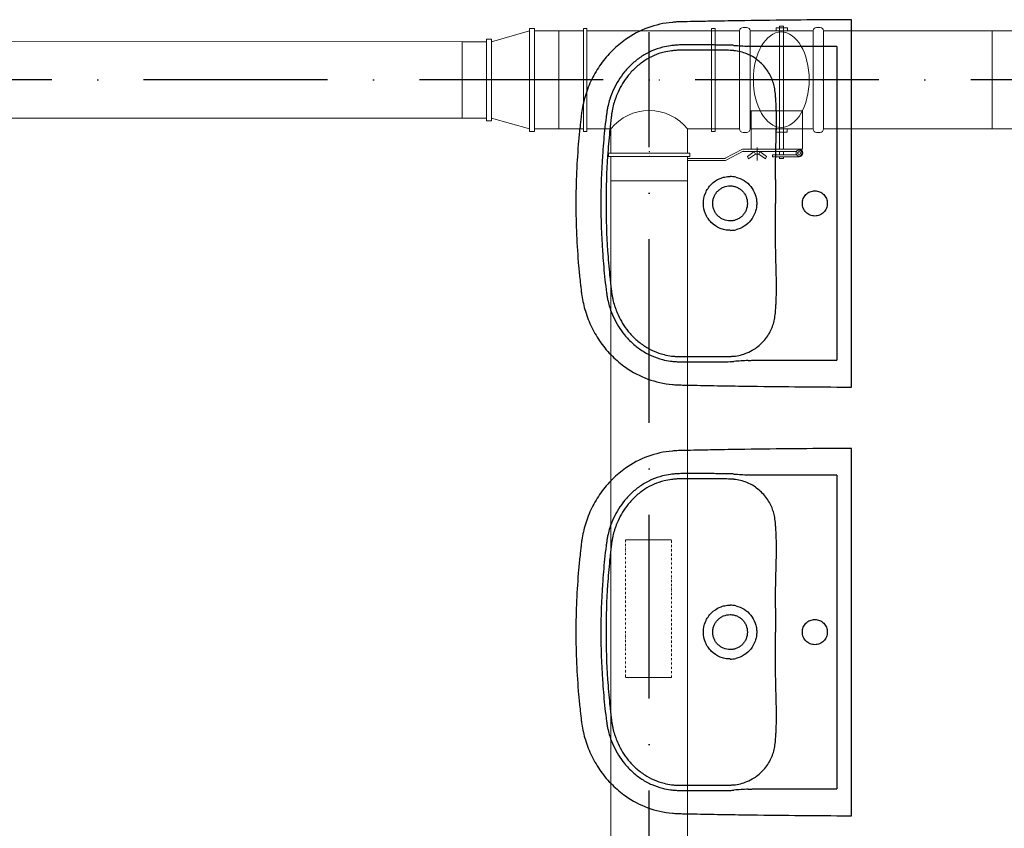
# Model space of a CAD drawing. Header units: millimetres. Extents: x 6491141 to 6692158, y 1846388 to 1929513.
# Tile 21 of 245: x 6555782 to 6557389, y 1908342 to 1909663. Entities that reach past the tile are written whole.
import ezdxf

# ---------------------------------------------------------------- set-up
doc = ezdxf.new("R2010")
doc.units = ezdxf.units.MM
doc.linetypes.add('ACAD_ISO10W100', pattern=[18, 12, -3, 0, -3])
doc.linetypes.add('DASHDOT', pattern=[1, 0.5, -0.25, 0, -0.25])
doc.layers.add('Osy VzT', color=253, linetype='ACAD_ISO10W100')
doc.layers.add('VZT', color=130, linetype='Continuous', lineweight=18)
doc.layers.add('VzT odtah', color=3, linetype='Continuous', lineweight=18)

msp = doc.modelspace()

# ---------------------------------------------------------------- linework, layer by layer
for p, q in [((6557139.9, 1909075.3), (6557139.9, 1909649.7)), ((6557116.1, 1909618.5), (6556985.2, 1909618.5)), ((6556985.2, 1909607.6), (6556985.2, 1909607.6)), ((6557116.1, 1909618.5), (6557116.1, 1909106.6)), ((6557016.7, 1909526.3), (6557016.7, 1909526.3)), ((6557016.7, 1909198.7), (6557016.7, 1909198.8)), ((6556985.2, 1909106.6), (6557116.1, 1909106.6)), ((6557139.9, 1908375.3), (6557139.9, 1908949.7)), ((6557116.1, 1908918.5), (6556985.2, 1908918.5)), ((6557116.1, 1908918.5), (6557116.1, 1908406.6)), ((6556985.2, 1908907.6), (6556985.2, 1908907.6)), ((6557016.7, 1908826.3), (6557016.7, 1908826.3)), ((6557016.7, 1908498.7), (6557016.7, 1908498.8)), ((6556985.2, 1908406.6), (6557116.1, 1908406.6))]:
    msp.add_line(p, q)
for centre, radius, start, end in [((6556933.1, 1909407.5), 213.6, 86.0078, 87.7144), ((6557151.4, 1912534.8), 2921.3, 266.0078, 266.4663), ((6556937.5, 1909511.8), 100.7, 84.2213, 87.654), ((6556939.6, 1909533), 79.3, 68.2149, 84.2213), ((6556944.5, 1909545.2), 66.2, 56.7828, 68.2149), ((6556941.6, 1909363.2), 43.2, 77.4337, 89.9662), ((6565594.9, 1909383.2), 8579.1, 179.87635, 180.1385), ((6549309.6, 1909343.9), 7706.2, 359.84666, 0.1385), ((6556941.6, 1909361.7), 43.2, 270.0218, 282.5783), ((6556941.8, 1909185), 72, 292.2487, 302.7535), ((6556934.9, 1909250.4), 137.9, 272.8096, 275.3151), ((6556934.1, 1909299.8), 195.9, 272.2085, 274.0693), ((6556940.7, 1909187.7), 75, 275.3151, 292.2487), ((6557103.1, 1906923.5), 2186.5, 93.4566, 94.0693), ((6556933.1, 1908707.5), 213.6, 86.0078, 87.7144), ((6556937.5, 1908811.8), 100.7, 84.2213, 87.654), ((6556939.6, 1908833), 79.3, 68.2149, 84.2213), ((6557151.4, 1911834.8), 2921.3, 266.0078, 266.4663), ((6556944.5, 1908845.2), 66.2, 56.7828, 68.2149), ((6556941.6, 1908663.2), 43.2, 77.4337, 89.9662), ((6565594.9, 1908683.2), 8579.1, 179.87635, 180.1385), ((6549309.6, 1908643.9), 7706.2, 359.84666, 0.1385), ((6556941.6, 1908661.7), 43.2, 270.0218, 282.5783), ((6556934.9, 1908550.4), 137.9, 272.8096, 275.3151), ((6556940.7, 1908487.7), 75, 275.3151, 292.2487), ((6556941.8, 1908485), 72, 292.2487, 302.7535), ((6556934.1, 1908599.8), 195.9, 272.2085, 274.0693), ((6557103.1, 1906223.5), 2186.5, 93.4566, 94.0693)]:
    msp.add_arc(centre, radius, start, end)
for points, degree, knots in [([(6557116.1, 1909662.3), (6557089.9, 1909662.2), (6557036.4, 1909661.8), (6556967.5, 1909660.9), (6556919.4, 1909660.1), (6556891.3, 1909659.6), (6556876.2, 1909659.3), (6556863.5, 1909659), (6556856.8, 1909658.9), (6556851.2, 1909658.5), (6556835, 1909657.2), (6556806.7, 1909651), (6556773.8, 1909633.6), (6556748.7, 1909612.4), (6556730, 1909590.5), (6556715.2, 1909565.6), (6556706.6, 1909543.7), (6556701.9, 1909526), (6556699.8, 1909514.6), (6556698.5, 1909504.6), (6556697.6, 1909496.3), (6556696.1, 1909483), (6556691.7, 1909438.5), (6556689.9, 1909396.7), (6556689.9, 1909362.5)], 3, [624.329372, 624.329372, 624.329372, 624.329372, 702.954481, 784.872453, 830.951627, 847.339519, 869.099473, 876.286618, 885.594721, 889.203185, 893.06913, 934.29152, 975.506743, 1003.663293, 1032.591568, 1061.523462, 1090.200355, 1103.007356, 1116.545068, 1124.93032, 1133.080278, 1141.824147, 1164.862029, 1267.315864, 1267.315864, 1267.315864, 1267.315864]), ([(6557139.9, 1909662.4), (6557139.9, 1909662.5), (6557124.5, 1909662.4), (6557116.1, 1909662.3)], 1, [600.373143, 600.373143, 600.51024, 615.933195, 624.329372, 624.329372]), ([(6556941.6, 1909621), (6556939.7, 1909621), (6556935.5, 1909621.1), (6556930.5, 1909621.1), (6556923.8, 1909621.1), (6556917.3, 1909621.2), (6556905, 1909621.3), (6556894.4, 1909621.3), (6556884.2, 1909621.3), (6556877.9, 1909621.3), (6556871.1, 1909621.3), (6556864.4, 1909621.3), (6556858, 1909621.2), (6556851.7, 1909620.8), (6556842.4, 1909619.8), (6556829.6, 1909617.4), (6556813.7, 1909612), (6556797.4, 1909603.1), (6556782.4, 1909591.5), (6556765.7, 1909574), (6556753.1, 1909553.8), (6556745.7, 1909534.6), (6556742.7, 1909523.7), (6556741.1, 1909516.2), (6556740.1, 1909509.8), (6556738.6, 1909498.3), (6556736, 1909475.2), (6556732, 1909428.3), (6556730.6, 1909388.5), (6556730.6, 1909362.5)], 3, [175.048841, 175.048841, 175.048841, 175.048841, 180.891155, 187.66553, 190.097243, 200.971297, 207.107662, 226.924402, 232.691241, 237.690518, 245.872119, 253.117634, 257.691167, 265.085682, 272.24233, 285.758915, 303.884333, 322.571574, 341.132044, 360.794246, 394.866598, 411.87741, 422.527365, 428.832371, 434.893076, 441.844009, 463.483086, 504.881463, 582.882709, 582.882709, 582.882709, 582.882709]), ([(6556941.6, 1909612.4), (6556939.8, 1909612.5), (6556936.6, 1909612.5), (6556931.6, 1909612.5), (6556923.6, 1909612.5), (6556915.2, 1909612.6), (6556904.8, 1909612.7), (6556895.8, 1909612.7), (6556883, 1909612.7), (6556870.7, 1909612.8), (6556859.7, 1909612.7), (6556852.3, 1909612.4), (6556844, 1909611.6), (6556832.2, 1909609.4), (6556817.3, 1909604.4), (6556801.7, 1909595.9), (6556787.5, 1909584.9), (6556771.9, 1909568.3), (6556761.3, 1909551.2), (6556755.3, 1909536.4), (6556752.5, 1909528.1), (6556750.6, 1909521.1), (6556749.1, 1909514), (6556748.2, 1909508), (6556747.3, 1909500.4), (6556746.2, 1909490.9), (6556744, 1909470.4), (6556740.4, 1909427.5), (6556739.1, 1909388.3), (6556739.1, 1909362.5)], 3, [979.515725, 979.515725, 979.515725, 979.515725, 984.998793, 989.193783, 994.506217, 1008.836262, 1014.564091, 1025.67181, 1035.775102, 1052.873813, 1062.576161, 1068.957794, 1075.078432, 1087.407323, 1104.896786, 1122.232394, 1140.496235, 1158.413781, 1190.38659, 1200.50569, 1206.374096, 1216.605643, 1222.213255, 1228.037047, 1234.961214, 1245.092548, 1256.793198, 1296.845648, 1374.248337, 1374.248337, 1374.248337, 1374.248337]), ([(6557016.7, 1909526.3), (6557016.5, 1909529), (6557016.2, 1909534.1), (6557015.5, 1909542.7), (6557014.3, 1909551.8), (6557011.9, 1909561.2), (6557008.2, 1909570.1), (6557003.2, 1909578.8), (6556996.7, 1909587.3), (6556989.2, 1909594.6), (6556983.6, 1909598.8), (6556980.8, 1909600.6)], 3, [850.913163, 850.913163, 850.913163, 850.913163, 858.963388, 866.231581, 877.085686, 886.260054, 895.260314, 905.875022, 916.564351, 927.072225, 937.310546, 937.310546, 937.310546, 937.310546]), ([(6557015.8, 1909401.8), (6557015.8, 1909414.2), (6557015.9, 1909430.9), (6557016.4, 1909457), (6557017, 1909475.4), (6557017.4, 1909495.1), (6557017.3, 1909508.1), (6557017, 1909518.7), (6557016.8, 1909523.9), (6557016.7, 1909526.3)], 3, [726.376125, 726.376125, 726.376125, 726.376125, 763.622224, 776.430836, 804.676477, 819.055623, 835.490807, 843.719456, 850.904433, 850.904433, 850.904433, 850.904433]), ([(6556898.2, 1909362.5), (6556898.1, 1909368.3), (6556899.9, 1909377), (6556905.3, 1909387.2), (6556912.6, 1909396.1), (6556922.2, 1909402.6), (6556933.2, 1909405.9), (6556938.8, 1909406.5), (6556941.6, 1909406.5)], 3, [-68.665418, -68.665418, -68.665418, -68.665418, -51.296816, -42.590342, -34.181869, -16.861064, -8.510528, 0, 0, 0, 0]), ([(6556951, 1909405.4), (6556955.8, 1909404.4), (6556965, 1909400.6), (6556976.1, 1909390.6), (6556982.2, 1909379.6), (6556984.7, 1909370), (6556985.1, 1909365), (6556985.1, 1909362.5)], 3, [9.459226, 9.459226, 9.459226, 9.459226, 24.117237, 38.862114, 53.669389, 61.303478, 68.668558, 68.668558, 68.668558, 68.668558]), ([(6556913.3, 1909362.5), (6556913.3, 1909364.4), (6556913.7, 1909368.2), (6556915.3, 1909373.6), (6556917.9, 1909378.5), (6556921.4, 1909382.8), (6556925.7, 1909386.4), (6556932.3, 1909390), (6556937.9, 1909391.1), (6556941.7, 1909391.1)], 3, [0, 0, 0, 0, 5.771404, 11.358994, 16.760694, 22.424371, 27.849839, 33.48032, 44.736035, 44.736035, 44.736035, 44.736035]), ([(6556941.7, 1909391.1), (6556943.5, 1909391.1), (6556947.3, 1909390.7), (6556952.7, 1909389.1), (6556957.5, 1909386.4), (6556961.8, 1909382.8), (6556965.3, 1909378.6), (6556968.8, 1909371.9), (6556969.9, 1909366.3), (6556969.9, 1909362.5)], 3, [44.736035, 44.736035, 44.736035, 44.736035, 50.403646, 55.91951, 61.571197, 67.020032, 72.442686, 78.078755, 89.405769, 89.405769, 89.405769, 89.405769]), ([(6557059.7, 1909362.5), (6557059.7, 1909365.2), (6557060.7, 1909370.5), (6557065.2, 1909377.4), (6557072, 1909382), (6557080, 1909383.6), (6557088, 1909382), (6557094.8, 1909377.4), (6557099.3, 1909370.6), (6557100.3, 1909365.2), (6557100.3, 1909362.5)], 3, [0, 0, 0, 0, 8.041153, 16.003729, 24.145465, 32.059, 40.064065, 48.100306, 56.065262, 64.20975, 64.20975, 64.20975, 64.20975]), ([(6556689.9, 1909362.5), (6556689.9, 1909328.4), (6556691.7, 1909286.5), (6556696.1, 1909242), (6556697.6, 1909228.8), (6556698.5, 1909220.4), (6556699.8, 1909210.4), (6556701.9, 1909199), (6556706.6, 1909181.3), (6556715.2, 1909159.4), (6556730, 1909134.6), (6556748.7, 1909112.6), (6556773.8, 1909091.4), (6556806.7, 1909074), (6556835, 1909067.8), (6556851.2, 1909066.5), (6556856.8, 1909066.2), (6556863.5, 1909066), (6556876.2, 1909065.7), (6556891.3, 1909065.4), (6556919.4, 1909064.9), (6556967.5, 1909064.1), (6557036.4, 1909063.2), (6557089.9, 1909063), (6557116.1, 1909062.7)], 3, [-642.986491, -642.986491, -642.986491, -642.986491, -540.532657, -517.494775, -508.750906, -500.600948, -492.215696, -478.677984, -465.870983, -437.194089, -408.262196, -379.333921, -351.177371, -309.962147, -268.739757, -264.873812, -261.265349, -251.957246, -244.770101, -223.010147, -206.622255, -160.54308, -78.625109, 0, 0, 0, 0]), ([(6556730.6, 1909362.5), (6556730.6, 1909336.5), (6556732, 1909296.7), (6556736, 1909249.9), (6556738.6, 1909226.7), (6556740.1, 1909215.2), (6556741.1, 1909208.9), (6556742.7, 1909201.3), (6556745.7, 1909190.4), (6556753.1, 1909171.2), (6556765.7, 1909151), (6556782.4, 1909133.5), (6556797.4, 1909121.9), (6556813.7, 1909113.1), (6556829.6, 1909107.6), (6556842.4, 1909105.2), (6556851.7, 1909104.2), (6556858, 1909103.9), (6556864.4, 1909103.8), (6556871.1, 1909103.7), (6556877.9, 1909103.7), (6556884.2, 1909103.7), (6556894.4, 1909103.7), (6556905, 1909103.7), (6556917.3, 1909103.8), (6556923.8, 1909103.9), (6556930.5, 1909103.9), (6556935.5, 1909103.9), (6556939.7, 1909104), (6556941.6, 1909104.1)], 3, [582.882709, 582.882709, 582.882709, 582.882709, 660.883955, 702.282331, 723.921408, 730.872341, 736.933047, 743.238052, 753.888008, 770.898819, 804.971172, 824.633373, 843.193843, 861.881084, 880.006503, 893.523087, 900.679736, 908.07425, 912.647783, 919.893298, 928.074899, 933.074176, 938.841015, 958.657755, 964.79412, 975.668174, 978.099887, 984.874262, 990.716576, 990.716576, 990.716576, 990.716576]), ([(6556739.1, 1909362.5), (6556739.1, 1909336.7), (6556740.4, 1909297.6), (6556744, 1909254.7), (6556746.2, 1909234.1), (6556747.3, 1909224.6), (6556748.2, 1909217), (6556749.1, 1909211), (6556750.6, 1909203.9), (6556752.5, 1909196.9), (6556755.3, 1909188.6), (6556761.3, 1909173.8), (6556771.9, 1909156.7), (6556787.5, 1909140.1), (6556801.7, 1909129.1), (6556817.3, 1909120.7), (6556832.2, 1909115.6), (6556844, 1909113.5), (6556852.3, 1909112.6), (6556859.7, 1909112.3), (6556870.7, 1909112.3), (6556883, 1909112.3), (6556895.8, 1909112.3), (6556904.8, 1909112.3), (6556915.2, 1909112.4), (6556923.6, 1909112.5), (6556931.6, 1909112.5), (6556936.6, 1909112.5), (6556939.8, 1909112.5), (6556941.6, 1909112.6)], 3, [0, 0, 0, 0, 77.402688, 117.455139, 129.155789, 139.287123, 146.21129, 152.035082, 157.642694, 167.874241, 173.742647, 183.861746, 215.834556, 233.752102, 252.015943, 269.351551, 286.841014, 299.169905, 305.290543, 311.672176, 321.374524, 338.473235, 348.576526, 359.684246, 365.412075, 379.74212, 385.054554, 389.249544, 394.732611, 394.732611, 394.732611, 394.732611]), ([(6556941.6, 1909318.6), (6556938.8, 1909318.6), (6556933.2, 1909319.1), (6556922.2, 1909322.4), (6556912.6, 1909328.9), (6556905.3, 1909337.8), (6556899.9, 1909348), (6556898.1, 1909356.7), (6556898.2, 1909362.5)], 3, [137.337116, 137.337116, 137.337116, 137.337116, 145.847644, 154.19818, 171.518985, 179.927458, 188.633932, 206.002534, 206.002534, 206.002534, 206.002534]), ([(6556941.7, 1909333.9), (6556937.9, 1909333.9), (6556932.3, 1909335), (6556925.7, 1909338.6), (6556921.4, 1909342.2), (6556917.9, 1909346.5), (6556915.3, 1909351.4), (6556913.7, 1909356.8), (6556913.3, 1909360.6), (6556913.3, 1909362.5)], 3, [134.075503, 134.075503, 134.075503, 134.075503, 145.331218, 150.961699, 156.387167, 162.050844, 167.452544, 173.040134, 178.811538, 178.811538, 178.811538, 178.811538]), ([(6556969.9, 1909362.5), (6556969.9, 1909358.7), (6556968.8, 1909353.1), (6556965.3, 1909346.5), (6556961.8, 1909342.2), (6556957.5, 1909338.6), (6556952.7, 1909336), (6556947.3, 1909334.3), (6556943.5, 1909333.9), (6556941.7, 1909333.9)], 3, [89.405769, 89.405769, 89.405769, 89.405769, 100.732783, 106.368852, 111.791506, 117.240341, 122.892028, 128.407892, 134.075503, 134.075503, 134.075503, 134.075503]), ([(6556985.1, 1909362.5), (6556985.1, 1909360.1), (6556984.7, 1909355.1), (6556982.2, 1909345.4), (6556976.1, 1909334.4), (6556965, 1909324.4), (6556955.8, 1909320.7), (6556951, 1909319.6)], 3, [68.668558, 68.668558, 68.668558, 68.668558, 76.033638, 83.667727, 98.475003, 113.219879, 127.877891, 127.877891, 127.877891, 127.877891]), ([(6557100.3, 1909362.5), (6557100.3, 1909359.8), (6557099.3, 1909354.4), (6557094.8, 1909347.6), (6557088, 1909343), (6557080, 1909341.4), (6557072, 1909343), (6557065.2, 1909347.6), (6557060.7, 1909354.5), (6557059.7, 1909359.8), (6557059.7, 1909362.5)], 3, [64.20975, 64.20975, 64.20975, 64.20975, 72.354238, 80.319194, 88.355435, 96.3605, 104.274035, 112.415771, 120.378347, 128.4195, 128.4195, 128.4195, 128.4195]), ([(6557016.7, 1909198.8), (6557016.8, 1909201.1), (6557017, 1909206.3), (6557017.3, 1909216.9), (6557017.4, 1909229.9), (6557017, 1909249.6), (6557016.4, 1909268.1), (6557015.9, 1909294.2), (6557015.8, 1909310.8), (6557015.8, 1909323.3)], 3, [523.343903, 523.343903, 523.343903, 523.343903, 530.528881, 538.757529, 555.192714, 569.57186, 597.8175, 610.626113, 647.872212, 647.872212, 647.872212, 647.872212]), ([(6556980.8, 1909124.4), (6556983.7, 1909126.2), (6556989.2, 1909130.4), (6556996.7, 1909137.8), (6557003.2, 1909146.2), (6557008.2, 1909155), (6557011.9, 1909163.9), (6557014.3, 1909173.3), (6557015.5, 1909182.3), (6557016.2, 1909191), (6557016.5, 1909196.1), (6557016.7, 1909198.7)], 3, [436.937791, 436.937791, 436.937791, 436.937791, 447.176112, 457.683986, 468.373315, 478.988023, 487.988283, 497.162651, 508.016755, 515.284948, 523.335174, 523.335174, 523.335174, 523.335174]), ([(6557116.1, 1909062.7), (6557124.5, 1909062.6), (6557139.9, 1909062.5), (6557139.9, 1909062.6)], 1, [0, 0, 8.396177, 23.819133, 23.95623, 23.95623]), ([(6557116.1, 1908962.3), (6557089.9, 1908962.2), (6557036.4, 1908961.8), (6556967.5, 1908960.9), (6556919.4, 1908960.1), (6556891.3, 1908959.6), (6556876.2, 1908959.3), (6556863.5, 1908959), (6556856.8, 1908958.9), (6556851.2, 1908958.5), (6556835, 1908957.2), (6556806.7, 1908951), (6556773.8, 1908933.6), (6556748.7, 1908912.4), (6556730, 1908890.5), (6556715.2, 1908865.6), (6556706.6, 1908843.7), (6556701.9, 1908826), (6556699.8, 1908814.6), (6556698.5, 1908804.6), (6556697.6, 1908796.3), (6556696.1, 1908783), (6556691.7, 1908738.5), (6556689.9, 1908696.7), (6556689.9, 1908662.5)], 3, [624.329372, 624.329372, 624.329372, 624.329372, 702.954481, 784.872453, 830.951627, 847.339519, 869.099473, 876.286618, 885.594721, 889.203185, 893.06913, 934.29152, 975.506743, 1003.663293, 1032.591568, 1061.523462, 1090.200355, 1103.007356, 1116.545068, 1124.93032, 1133.080278, 1141.824147, 1164.862029, 1267.315864, 1267.315864, 1267.315864, 1267.315864]), ([(6557139.9, 1908962.4), (6557139.9, 1908962.5), (6557124.5, 1908962.4), (6557116.1, 1908962.3)], 1, [600.373143, 600.373143, 600.51024, 615.933195, 624.329372, 624.329372]), ([(6556941.6, 1908921), (6556939.7, 1908921), (6556935.5, 1908921.1), (6556930.5, 1908921.1), (6556923.8, 1908921.1), (6556917.3, 1908921.2), (6556905, 1908921.3), (6556894.4, 1908921.3), (6556884.2, 1908921.3), (6556877.9, 1908921.3), (6556871.1, 1908921.3), (6556864.4, 1908921.3), (6556858, 1908921.2), (6556851.7, 1908920.8), (6556842.4, 1908919.8), (6556829.6, 1908917.4), (6556813.7, 1908912), (6556797.4, 1908903.1), (6556782.4, 1908891.5), (6556765.7, 1908874), (6556753.1, 1908853.8), (6556745.7, 1908834.6), (6556742.7, 1908823.7), (6556741.1, 1908816.2), (6556740.1, 1908809.8), (6556738.6, 1908798.3), (6556736, 1908775.2), (6556732, 1908728.3), (6556730.6, 1908688.5), (6556730.6, 1908662.5)], 3, [175.048841, 175.048841, 175.048841, 175.048841, 180.891155, 187.66553, 190.097243, 200.971297, 207.107662, 226.924402, 232.691241, 237.690518, 245.872119, 253.117634, 257.691167, 265.085682, 272.24233, 285.758915, 303.884333, 322.571574, 341.132044, 360.794246, 394.866598, 411.87741, 422.527365, 428.832371, 434.893076, 441.844009, 463.483086, 504.881463, 582.882709, 582.882709, 582.882709, 582.882709]), ([(6556941.6, 1908912.4), (6556939.8, 1908912.5), (6556936.6, 1908912.5), (6556931.6, 1908912.5), (6556923.6, 1908912.5), (6556915.2, 1908912.6), (6556904.8, 1908912.7), (6556895.8, 1908912.7), (6556883, 1908912.7), (6556870.7, 1908912.8), (6556859.7, 1908912.7), (6556852.3, 1908912.4), (6556844, 1908911.6), (6556832.2, 1908909.4), (6556817.3, 1908904.4), (6556801.7, 1908895.9), (6556787.5, 1908884.9), (6556771.9, 1908868.3), (6556761.3, 1908851.2), (6556755.3, 1908836.4), (6556752.5, 1908828.1), (6556750.6, 1908821.1), (6556749.1, 1908814), (6556748.2, 1908808), (6556747.3, 1908800.4), (6556746.2, 1908790.9), (6556744, 1908770.4), (6556740.4, 1908727.5), (6556739.1, 1908688.3), (6556739.1, 1908662.5)], 3, [979.515725, 979.515725, 979.515725, 979.515725, 984.998793, 989.193783, 994.506217, 1008.836262, 1014.564091, 1025.67181, 1035.775102, 1052.873813, 1062.576161, 1068.957794, 1075.078432, 1087.407323, 1104.896786, 1122.232394, 1140.496235, 1158.413781, 1190.38659, 1200.50569, 1206.374096, 1216.605643, 1222.213255, 1228.037047, 1234.961214, 1245.092548, 1256.793198, 1296.845648, 1374.248337, 1374.248337, 1374.248337, 1374.248337]), ([(6557016.7, 1908826.3), (6557016.5, 1908829), (6557016.2, 1908834.1), (6557015.5, 1908842.7), (6557014.3, 1908851.8), (6557011.9, 1908861.2), (6557008.2, 1908870.1), (6557003.2, 1908878.8), (6556996.7, 1908887.3), (6556989.2, 1908894.6), (6556983.6, 1908898.8), (6556980.8, 1908900.6)], 3, [850.913163, 850.913163, 850.913163, 850.913163, 858.963388, 866.231581, 877.085686, 886.260054, 895.260314, 905.875022, 916.564351, 927.072225, 937.310546, 937.310546, 937.310546, 937.310546]), ([(6557015.8, 1908701.8), (6557015.8, 1908714.2), (6557015.9, 1908730.9), (6557016.4, 1908757), (6557017, 1908775.4), (6557017.4, 1908795.1), (6557017.3, 1908808.1), (6557017, 1908818.7), (6557016.8, 1908823.9), (6557016.7, 1908826.3)], 3, [726.376125, 726.376125, 726.376125, 726.376125, 763.622224, 776.430836, 804.676477, 819.055623, 835.490807, 843.719456, 850.904433, 850.904433, 850.904433, 850.904433]), ([(6556898.2, 1908662.5), (6556898.1, 1908668.3), (6556899.9, 1908677), (6556905.3, 1908687.2), (6556912.6, 1908696.1), (6556922.2, 1908702.6), (6556933.2, 1908705.9), (6556938.8, 1908706.5), (6556941.6, 1908706.5)], 3, [-68.665418, -68.665418, -68.665418, -68.665418, -51.296816, -42.590342, -34.181869, -16.861064, -8.510528, 0, 0, 0, 0]), ([(6556951, 1908705.4), (6556955.8, 1908704.4), (6556965, 1908700.6), (6556976.1, 1908690.6), (6556982.2, 1908679.6), (6556984.7, 1908670), (6556985.1, 1908665), (6556985.1, 1908662.5)], 3, [9.459226, 9.459226, 9.459226, 9.459226, 24.117237, 38.862114, 53.669389, 61.303478, 68.668558, 68.668558, 68.668558, 68.668558]), ([(6556913.3, 1908662.5), (6556913.3, 1908664.4), (6556913.7, 1908668.2), (6556915.3, 1908673.6), (6556917.9, 1908678.5), (6556921.4, 1908682.8), (6556925.7, 1908686.4), (6556932.3, 1908690), (6556937.9, 1908691.1), (6556941.7, 1908691.1)], 3, [0, 0, 0, 0, 5.771404, 11.358994, 16.760694, 22.424371, 27.849839, 33.48032, 44.736035, 44.736035, 44.736035, 44.736035]), ([(6556941.7, 1908691.1), (6556943.5, 1908691.1), (6556947.3, 1908690.7), (6556952.7, 1908689.1), (6556957.5, 1908686.4), (6556961.8, 1908682.8), (6556965.3, 1908678.6), (6556968.8, 1908671.9), (6556969.9, 1908666.3), (6556969.9, 1908662.5)], 3, [44.736035, 44.736035, 44.736035, 44.736035, 50.403646, 55.91951, 61.571197, 67.020032, 72.442686, 78.078755, 89.405769, 89.405769, 89.405769, 89.405769]), ([(6557059.7, 1908662.5), (6557059.7, 1908665.2), (6557060.7, 1908670.5), (6557065.2, 1908677.4), (6557072, 1908682), (6557080, 1908683.6), (6557088, 1908682), (6557094.8, 1908677.4), (6557099.3, 1908670.6), (6557100.3, 1908665.2), (6557100.3, 1908662.5)], 3, [0, 0, 0, 0, 8.041153, 16.003729, 24.145465, 32.059, 40.064065, 48.100306, 56.065262, 64.20975, 64.20975, 64.20975, 64.20975]), ([(6556689.9, 1908662.5), (6556689.9, 1908628.4), (6556691.7, 1908586.5), (6556696.1, 1908542), (6556697.6, 1908528.8), (6556698.5, 1908520.4), (6556699.8, 1908510.4), (6556701.9, 1908499), (6556706.6, 1908481.3), (6556715.2, 1908459.4), (6556730, 1908434.6), (6556748.7, 1908412.6), (6556773.8, 1908391.4), (6556806.7, 1908374), (6556835, 1908367.8), (6556851.2, 1908366.5), (6556856.8, 1908366.2), (6556863.5, 1908366), (6556876.2, 1908365.7), (6556891.3, 1908365.4), (6556919.4, 1908364.9), (6556967.5, 1908364.1), (6557036.4, 1908363.2), (6557089.9, 1908363), (6557116.1, 1908362.7)], 3, [-642.986491, -642.986491, -642.986491, -642.986491, -540.532657, -517.494775, -508.750906, -500.600948, -492.215696, -478.677984, -465.870983, -437.194089, -408.262196, -379.333921, -351.177371, -309.962147, -268.739757, -264.873812, -261.265349, -251.957246, -244.770101, -223.010147, -206.622255, -160.54308, -78.625109, 0, 0, 0, 0]), ([(6556730.6, 1908662.5), (6556730.6, 1908636.5), (6556732, 1908596.7), (6556736, 1908549.9), (6556738.6, 1908526.7), (6556740.1, 1908515.2), (6556741.1, 1908508.9), (6556742.7, 1908501.3), (6556745.7, 1908490.4), (6556753.1, 1908471.2), (6556765.7, 1908451), (6556782.4, 1908433.5), (6556797.4, 1908421.9), (6556813.7, 1908413.1), (6556829.6, 1908407.6), (6556842.4, 1908405.2), (6556851.7, 1908404.2), (6556858, 1908403.9), (6556864.4, 1908403.8), (6556871.1, 1908403.7), (6556877.9, 1908403.7), (6556884.2, 1908403.7), (6556894.4, 1908403.7), (6556905, 1908403.7), (6556917.3, 1908403.8), (6556923.8, 1908403.9), (6556930.5, 1908403.9), (6556935.5, 1908403.9), (6556939.7, 1908404), (6556941.6, 1908404.1)], 3, [582.882709, 582.882709, 582.882709, 582.882709, 660.883955, 702.282331, 723.921408, 730.872341, 736.933047, 743.238052, 753.888008, 770.898819, 804.971172, 824.633373, 843.193843, 861.881084, 880.006503, 893.523087, 900.679736, 908.07425, 912.647783, 919.893298, 928.074899, 933.074176, 938.841015, 958.657755, 964.79412, 975.668174, 978.099887, 984.874262, 990.716576, 990.716576, 990.716576, 990.716576]), ([(6556739.1, 1908662.5), (6556739.1, 1908636.7), (6556740.4, 1908597.6), (6556744, 1908554.7), (6556746.2, 1908534.1), (6556747.3, 1908524.6), (6556748.2, 1908517), (6556749.1, 1908511), (6556750.6, 1908503.9), (6556752.5, 1908496.9), (6556755.3, 1908488.6), (6556761.3, 1908473.8), (6556771.9, 1908456.7), (6556787.5, 1908440.1), (6556801.7, 1908429.1), (6556817.3, 1908420.7), (6556832.2, 1908415.6), (6556844, 1908413.5), (6556852.3, 1908412.6), (6556859.7, 1908412.3), (6556870.7, 1908412.3), (6556883, 1908412.3), (6556895.8, 1908412.3), (6556904.8, 1908412.3), (6556915.2, 1908412.4), (6556923.6, 1908412.5), (6556931.6, 1908412.5), (6556936.6, 1908412.5), (6556939.8, 1908412.5), (6556941.6, 1908412.6)], 3, [0, 0, 0, 0, 77.402688, 117.455139, 129.155789, 139.287123, 146.21129, 152.035082, 157.642694, 167.874241, 173.742647, 183.861746, 215.834556, 233.752102, 252.015943, 269.351551, 286.841014, 299.169905, 305.290543, 311.672176, 321.374524, 338.473235, 348.576526, 359.684246, 365.412075, 379.74212, 385.054554, 389.249544, 394.732611, 394.732611, 394.732611, 394.732611]), ([(6556941.6, 1908618.6), (6556938.8, 1908618.6), (6556933.2, 1908619.1), (6556922.2, 1908622.4), (6556912.6, 1908628.9), (6556905.3, 1908637.8), (6556899.9, 1908648), (6556898.1, 1908656.7), (6556898.2, 1908662.5)], 3, [137.337116, 137.337116, 137.337116, 137.337116, 145.847644, 154.19818, 171.518985, 179.927458, 188.633932, 206.002534, 206.002534, 206.002534, 206.002534]), ([(6556941.7, 1908633.9), (6556937.9, 1908633.9), (6556932.3, 1908635), (6556925.7, 1908638.6), (6556921.4, 1908642.2), (6556917.9, 1908646.5), (6556915.3, 1908651.4), (6556913.7, 1908656.8), (6556913.3, 1908660.6), (6556913.3, 1908662.5)], 3, [134.075503, 134.075503, 134.075503, 134.075503, 145.331218, 150.961699, 156.387167, 162.050844, 167.452544, 173.040134, 178.811538, 178.811538, 178.811538, 178.811538]), ([(6556969.9, 1908662.5), (6556969.9, 1908658.7), (6556968.8, 1908653.1), (6556965.3, 1908646.5), (6556961.8, 1908642.2), (6556957.5, 1908638.6), (6556952.7, 1908636), (6556947.3, 1908634.3), (6556943.5, 1908633.9), (6556941.7, 1908633.9)], 3, [89.405769, 89.405769, 89.405769, 89.405769, 100.732783, 106.368852, 111.791506, 117.240341, 122.892028, 128.407892, 134.075503, 134.075503, 134.075503, 134.075503]), ([(6556985.1, 1908662.5), (6556985.1, 1908660.1), (6556984.7, 1908655.1), (6556982.2, 1908645.4), (6556976.1, 1908634.4), (6556965, 1908624.4), (6556955.8, 1908620.7), (6556951, 1908619.6)], 3, [68.668558, 68.668558, 68.668558, 68.668558, 76.033638, 83.667727, 98.475003, 113.219879, 127.877891, 127.877891, 127.877891, 127.877891]), ([(6557100.3, 1908662.5), (6557100.3, 1908659.8), (6557099.3, 1908654.4), (6557094.8, 1908647.6), (6557088, 1908643), (6557080, 1908641.4), (6557072, 1908643), (6557065.2, 1908647.6), (6557060.7, 1908654.5), (6557059.7, 1908659.8), (6557059.7, 1908662.5)], 3, [64.20975, 64.20975, 64.20975, 64.20975, 72.354238, 80.319194, 88.355435, 96.3605, 104.274035, 112.415771, 120.378347, 128.4195, 128.4195, 128.4195, 128.4195]), ([(6557016.7, 1908498.8), (6557016.8, 1908501.1), (6557017, 1908506.3), (6557017.3, 1908516.9), (6557017.4, 1908529.9), (6557017, 1908549.6), (6557016.4, 1908568.1), (6557015.9, 1908594.2), (6557015.8, 1908610.8), (6557015.8, 1908623.3)], 3, [523.343903, 523.343903, 523.343903, 523.343903, 530.528881, 538.757529, 555.192714, 569.57186, 597.8175, 610.626113, 647.872212, 647.872212, 647.872212, 647.872212]), ([(6556980.8, 1908424.4), (6556983.7, 1908426.2), (6556989.2, 1908430.4), (6556996.7, 1908437.8), (6557003.2, 1908446.2), (6557008.2, 1908455), (6557011.9, 1908463.9), (6557014.3, 1908473.3), (6557015.5, 1908482.3), (6557016.2, 1908491), (6557016.5, 1908496.1), (6557016.7, 1908498.7)], 3, [436.937791, 436.937791, 436.937791, 436.937791, 447.176112, 457.683986, 468.373315, 478.988023, 487.988283, 497.162651, 508.016755, 515.284948, 523.335174, 523.335174, 523.335174, 523.335174]), ([(6557116.1, 1908362.7), (6557124.5, 1908362.6), (6557139.9, 1908362.5), (6557139.9, 1908362.6)], 1, [0, 0, 8.396177, 23.819133, 23.95623, 23.95623])]:
    msp.add_open_spline(points, degree=degree, knots=knots)
for points, degree in [([(6557139.9, 1909649.7), (6557139.9, 1909653.1), (6557139.9, 1909656.5), (6557139.9, 1909663.1), (6557139.9, 1909662.8), (6557139.9, 1909662.4)], 5), ([(6556985.2, 1909618.5), (6556984.3, 1909618.5), (6556982.4, 1909618.5), (6556979.6, 1909618.6), (6556976.9, 1909618.8), (6556974.1, 1909618.9), (6556972.2, 1909619), (6556971.3, 1909619.1)], 3), ([(6556971.3, 1909106), (6556972.2, 1909106), (6556974.1, 1909106.1), (6556976.9, 1909106.3), (6556979.6, 1909106.4), (6556982.4, 1909106.5), (6556984.3, 1909106.6), (6556985.2, 1909106.6)], 3), ([(6557139.9, 1909062.6), (6557139.9, 1909062.2), (6557139.9, 1909061.9), (6557139.9, 1909068.5), (6557139.9, 1909071.9), (6557139.9, 1909075.3)], 5), ([(6557139.9, 1908949.7), (6557139.9, 1908953.1), (6557139.9, 1908956.5), (6557139.9, 1908963.1), (6557139.9, 1908962.8), (6557139.9, 1908962.4)], 5), ([(6556985.2, 1908918.5), (6556984.3, 1908918.5), (6556982.4, 1908918.5), (6556979.6, 1908918.6), (6556976.9, 1908918.8), (6556974.1, 1908918.9), (6556972.2, 1908919), (6556971.3, 1908919.1)], 3), ([(6556971.3, 1908406), (6556972.2, 1908406), (6556974.1, 1908406.1), (6556976.9, 1908406.3), (6556979.6, 1908406.4), (6556982.4, 1908406.5), (6556984.3, 1908406.6), (6556985.2, 1908406.6)], 3), ([(6557139.9, 1908362.6), (6557139.9, 1908362.2), (6557139.9, 1908361.9), (6557139.9, 1908368.5), (6557139.9, 1908371.9), (6557139.9, 1908375.3)], 5)]:
    msp.add_open_spline(points, degree=degree)
at = {"layer": 'Osy VzT', "ltscale": 25}
for p, q in [((6556809.6, 1906303.6, -4), (6556809.6, 1909641.9, -4)), ((6563035.8, 1909564.1, -4), (6554528.2, 1909564.1, -4))]:
    msp.add_line(p, q, dxfattribs=at)
at = {"layer": 'VZT', "color": 7, "lineweight": 9}
for p, q in [((6557022.2, 1909649.4, -4), (6557022.2, 1909651.9, -4)), ((6557029.1, 1909651.9, -4), (6557022.2, 1909651.9, -4)), ((6557029.1, 1909649.4, -4), (6557029.1, 1909651.9, -4)), ((6557022.2, 1909450.9, -4), (6557022.2, 1909649.4, -4)), ((6557029.1, 1909450.9, -4), (6557029.1, 1909649.4, -4)), ((6557059.9, 1909513.9, -4), (6556975.5, 1909513.9, -4)), ((6556976.3, 1909450.9, -4), (6556976.3, 1909513.9, -4)), ((6557059.9, 1909450.9, -4), (6557059.9, 1909513.9, -4)), ((6557035.1, 1909484.1, -4), (6557025.6, 1909484.1, -4)), ((6556932.6, 1909435.8, -4), (6556961.8, 1909450.9, -4)), ((6556934.2, 1909432.7, -4), (6556962.8, 1909447.6, -4)), ((6556961.8, 1909450.9, -4), (6557026.2, 1909450.9, -4)), ((6556962.7, 1909447.5, -4), (6557049.4, 1909447.5, -4)), ((6556970.2, 1909438.9, -4), (6556981, 1909447.5, -4)), ((6556982.9, 1909443, -4), (6556971.9, 1909435.5, -4)), ((6556982.9, 1909443, -4), (6556981, 1909447.5, -4)), ((6556985.6, 1909443, -4), (6556982.9, 1909443, -4)), ((6556985.6, 1909432.7, -4), (6556985.6, 1909453.8, -4)), ((6556985.7, 1909443, -4), (6556988.3, 1909443, -4)), ((6556988.3, 1909443, -4), (6556990.2, 1909447.5, -4)), ((6556988.3, 1909443, -4), (6556999.4, 1909435.5, -4)), ((6557001, 1909438.9, -4), (6556990.2, 1909447.5, -4)), ((6557010.8, 1909441.9, -4), (6557049.4, 1909441.9, -4)), ((6557010.8, 1909438.4, -4), (6557010.8, 1909441.9, -4)), ((6557022.2, 1909447.6, -4), (6557022.2, 1909441.8, -4)), ((6557059.9, 1909450.9, -4), (6557025, 1909450.9, -4)), ((6557029.1, 1909447.6, -4), (6557029.1, 1909441.8, -4)), ((6556871.4, 1909436.1, -4), (6556934.2, 1909436.1, -4)), ((6556871.4, 1909432.7, -4), (6556934.2, 1909432.7, -4)), ((6556971.9, 1909435.5, -4), (6556970.2, 1909438.9, -4)), ((6556999.4, 1909435.5, -4), (6557001, 1909438.9, -4)), ((6557010.8, 1909438.4, -4), (6557054.2, 1909438.4, -4)), ((6557022.2, 1909438.4, -4), (6557022.2, 1909436.1, -4)), ((6557022.2, 1909436.1, -4), (6557025.6, 1909436.1, -4)), ((6557029.1, 1909436.1, -4), (6557025.6, 1909436.1, -4)), ((6557029.1, 1909438.4, -4), (6557029.1, 1909436.1, -4))]:
    msp.add_line(p, q, dxfattribs=at)
at = {"layer": 'VZT', "color": 7, "lineweight": 9, "elevation": -4, "flags": 128}
for points in [[(6557035.2, 1909649.4), (6557016.7, 1909649.4), (6557016.7, 1909644.2), (6557035.2, 1909644.2)], [(6557034.9, 1909484.1), (6557016.4, 1909484.1), (6557016.4, 1909479), (6557034.9, 1909479)], [(6557059, 1909447.5), (6557054.2, 1909450.3), (6557049.4, 1909447.5), (6557049.4, 1909441.9), (6557054.2, 1909439.1), (6557059, 1909441.9)]]:
    msp.add_lwpolyline(points, close=True, dxfattribs=at)
at = {"layer": 'VZT', "color": 7, "lineweight": 9}
for radius in [4.85, 2.38]:
    msp.add_circle((6557054.2, 1909444.7, -4), radius, dxfattribs=at)
msp.add_arc((6557054.2, 1909444.7, -4), 6.26, 270, 90, dxfattribs=at)
msp.add_ellipse((6557025.2, 1909564.6, -4), major_axis=(0, -77.9), ratio=0.584497, dxfattribs=at)
at = {"layer": 'VzT odtah'}
for p, q in [((6556614.1, 1909644.1, -4), (6556552.1, 1909626.6, -4)), ((6556614.1, 1909648.1, -4), (6556614.1, 1909564.1, -4)), ((6556622.1, 1909648.1, -4), (6556614.1, 1909648.1, -4)), ((6556622.1, 1909648.1, -4), (6556622.1, 1909564.1, -4)), ((6556662.1, 1909644.1, -4), (6556622.1, 1909644.1, -4)), ((6556662.1, 1909564.1, -4), (6556662.1, 1909644.1, -4)), ((6556702.1, 1909648.1, -4), (6556702.1, 1909480.1, -4)), ((6556707.6, 1909648.1, -4), (6556707.6, 1909480.1, -4)), ((6556911.3, 1909644.1, -4), (6556957.1, 1909644.1, -4)), ((6556911.3, 1909564.1, -4), (6556911.3, 1909644.1, -4)), ((6556911.5, 1909648.1, -4), (6556911.5, 1909480.1, -4)), ((6556917.1, 1909648.1, -4), (6556917.1, 1909480.1, -4)), ((6556957.1, 1909564.1, -4), (6556957.1, 1909644.1, -4)), ((6556962.8, 1909649.9, -4), (6556968.5, 1909649.9, -4)), ((6556974.2, 1909644.1, -4), (6557077.1, 1909644.1, -4)), ((6556974.2, 1909644.1, -4), (6556974.2, 1909564.1, -4)), ((6557077.1, 1909644.1, -4), (6557077.1, 1909564.1, -4)), ((6557088.5, 1909649.9, -4), (6557082.8, 1909649.9, -4)), ((6557139.9, 1909644.1, -4), (6557094.2, 1909644.1, -4)), ((6557094.2, 1909564.1, -4), (6557094.2, 1909644.1, -4)), ((6557139.9, 1909564.1, -4), (6557139.9, 1909644.1, -4)), ((6557139.9, 1909644.1, -4), (6557369.3, 1909644.1, -4)), ((6554528.2, 1909626.7, -4), (6556504.1, 1909626.6, -4)), ((6556504.1, 1909564.1, -4), (6556504.1, 1909626.6, -4)), ((6556504.1, 1909626.6, -4), (6556544.1, 1909626.6, -4)), ((6556544.1, 1909630.6, -4), (6556544.1, 1909564.1, -4)), ((6556544.1, 1909630.6, -4), (6556552.1, 1909630.6, -4)), ((6556552.1, 1909630.6, -4), (6556552.1, 1909564.1, -4)), ((6556504.1, 1909564.1, -4), (6556504.1, 1909501.6, -4)), ((6556544.1, 1909497.6, -4), (6556544.1, 1909564.1, -4)), ((6556552.1, 1909497.6, -4), (6556552.1, 1909564.1, -4)), ((6556614.1, 1909480.1, -4), (6556614.1, 1909564.1, -4)), ((6556622.1, 1909480.1, -4), (6556622.1, 1909564.1, -4)), ((6556662.1, 1909564.1, -4), (6556662.1, 1909484.1, -4)), ((6556911.3, 1909564.1, -4), (6556911.3, 1909484.1, -4)), ((6556957.1, 1909564.1, -4), (6556957.1, 1909484.1, -4)), ((6556974.2, 1909484.1, -4), (6556974.2, 1909564.1, -4)), ((6557077.1, 1909484.1, -4), (6557077.1, 1909564.1, -4)), ((6557094.2, 1909564.1, -4), (6557094.2, 1909484.1, -4)), ((6557139.9, 1909564.1, -4), (6557139.9, 1909484.1, -4)), ((6556504.1, 1909501.6, -4), (6554528.2, 1909501.6, -4)), ((6556504.1, 1909501.6, -4), (6556544.1, 1909501.6, -4)), ((6556544.1, 1909497.6, -4), (6556552.1, 1909497.6, -4)), ((6556614.1, 1909484.1, -4), (6556552.1, 1909501.6, -4)), ((6556622.1, 1909480.1, -4), (6556614.1, 1909480.1, -4)), ((6556662.1, 1909484.1, -4), (6556622.1, 1909484.1, -4)), ((6556911.3, 1909484.1, -4), (6556957.1, 1909484.1, -4)), ((6556962.8, 1909478.4, -4), (6556968.5, 1909478.4, -4)), ((6556974.2, 1909484.1, -4), (6556976.3, 1909484.1, -4)), ((6557059.9, 1909484.1, -4), (6556976, 1909484.1, -4)), ((6557059.9, 1909484.1, -4), (6557077.1, 1909484.1, -4)), ((6557088.5, 1909478.4, -4), (6557082.8, 1909478.4, -4)), ((6557139.9, 1909484.1, -4), (6557094.2, 1909484.1, -4)), ((6557369.3, 1909484.1, -4), (6557132.9, 1909484.1, -4)), ((6556876.1, 1909444.8, -4), (6556743.1, 1909444.8, -4)), ((6556876.1, 1909439.3, -4), (6556743.1, 1909439.3, -4)), ((6556747.1, 1909399.3, -4), (6556747.1, 1906399.3, -4)), ((6556872.1, 1906399.3, -4), (6556872.1, 1909399.3, -4)), ((6556846, 1908813.3), (6556771, 1908813.3)), ((6556771, 1908588.3), (6556846, 1908588.3))]:
    msp.add_line(p, q, dxfattribs=at)
at = {"layer": 'VzT odtah', "linetype": 'DASHDOT', "ltscale": 7}
for p, q in [((6556771, 1908813.3), (6556771, 1908588.3)), ((6556846, 1908588.3), (6556846, 1908813.3))]:
    msp.add_line(p, q, dxfattribs=at)
at = {"layer": 'VzT odtah', "elevation": -4, "flags": 128}
for points in [[(6556662.1, 1909644.1), (6556662.1, 1909484.1)], [(6556702.1, 1909644.1), (6556662.1, 1909644.1)], [(6556707.6, 1909648.1), (6556702.1, 1909648.1)], [(6556911.5, 1909644.1), (6556707.6, 1909644.1)], [(6556911.5, 1909648.1), (6556917.1, 1909648.1)], [(6556917.1, 1909644.1), (6556957.1, 1909644.1)], [(6556957.1, 1909644.1), (6556957.1, 1909484.1)], [(6557409.3, 1909484.1), (6557369.3, 1909484.1), (6557369.3, 1909644.1), (6557409.3, 1909644.1)], [(6556702.1, 1909484.1), (6556662.1, 1909484.1)], [(6556707.6, 1909480.1), (6556702.1, 1909480.1)], [(6556707.6, 1909484.1), (6556747.1, 1909484.1)], [(6556747.1, 1909444.8), (6556747.1, 1909484.1)], [(6556872.1, 1909444.8), (6556872.1, 1909484.1)], [(6556911.5, 1909484.1), (6556872.1, 1909484.1)], [(6556911.5, 1909480.1), (6556917.1, 1909480.1)], [(6556917.1, 1909484.1), (6556957.1, 1909484.1)], [(6556743.1, 1909444.8), (6556743.1, 1909439.3)], [(6556876.1, 1909444.8), (6556876.1, 1909439.3)], [(6556747.1, 1909439.3), (6556747.1, 1909399.3)], [(6556872.1, 1909439.3), (6556872.1, 1909399.3)], [(6556872.1, 1909399.3), (6556747.1, 1909399.3)]]:
    msp.add_lwpolyline(points, dxfattribs=at)
at = {"layer": 'VzT odtah'}
for centre, radius, start, end in [((6556962.8, 1909644.1, -4), 5.71, 90, 180), ((6556968.5, 1909644.1, -4), 5.71, 0, 90), ((6557082.8, 1909644.1, -4), 5.71, 90, 180), ((6557088.5, 1909644.1, -4), 5.71, 0, 90), ((6556809.6, 1909434.2, -4), 80, 38.6248, 141.3752), ((6556962.8, 1909484.1, -4), 5.71, 180, 270), ((6556968.5, 1909484.1, -4), 5.71, 270, 0), ((6557082.8, 1909484.1, -4), 5.71, 180, 270), ((6557088.5, 1909484.1, -4), 5.71, 270, 0)]:
    msp.add_arc(centre, radius, start, end, dxfattribs=at)
for p in [(6556544.1, 1909564.1, -4), (6556622.1, 1909564.1, -4), (6556702.1, 1909564.1, -4), (6556825.9, 1909564.1, -4), (6556910.7, 1909564.1, -4), (6556918.6, 1909564.1, -4), (6556918.6, 1909564.1, -4), (6556957.1, 1909564.1, -4), (6557092.8, 1909564.1, -4), (6556809.6, 1909447.1, -4), (6556809.6, 1909439.3, -4), (6556809.6, 1909439.3, -4)]:
    msp.add_point(p, dxfattribs=at)

doc.saveas('drawing.dxf')
